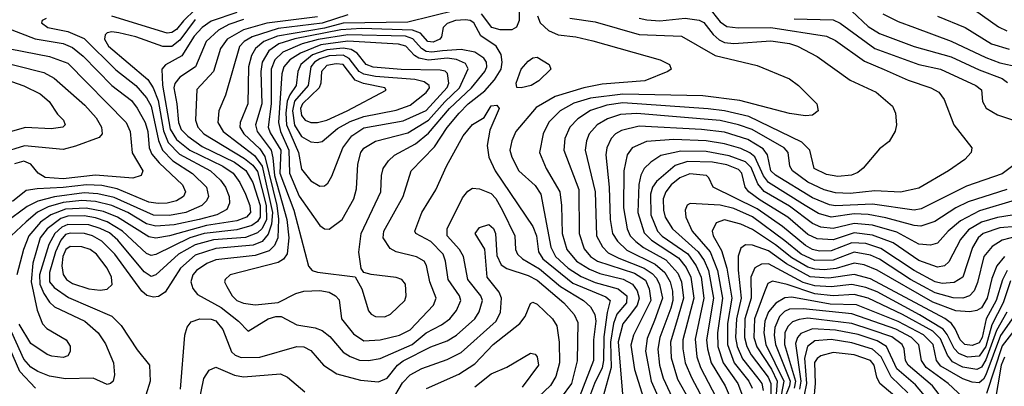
# Model space of a CAD drawing. Extents: x 997026 to 1115308, y 536381 to 619039.
# Tile 173 of 256: x 1023917 to 1028174, y 565023 to 566609. Entities that reach past the tile are written whole.
import ezdxf

# ---------------------------------------------------------------- set-up
doc = ezdxf.new("R2010")
doc.units = 0

msp = doc.modelspace()

# ---------------------------------------------------------------- linework, layer by layer
at = {"layer": '0CON20XD'}
for points in [[(1026076.6, 566686.6), (1026076.2, 566605), (1026065, 566577.5), (1026045, 566565.3), (1025994.8, 566565.2), (1025957.6, 566575), (1025914.1, 566634.1)], [(1026895, 566662.8), (1026945, 566599.6), (1026975, 566579.3), (1027023.6, 566573.6), (1027165, 566574.9), (1027405, 566537.7), (1027445, 566518.8), (1027569.3, 566429.3), (1027655, 566393.3), (1027757.9, 566347.9), (1027857.1, 566315), (1027890.5, 566295), (1027914.3, 566264.3), (1027955.5, 566155), (1028034.2, 566055), (1028031.4, 566035), (1028004.2, 566005), (1027933.1, 565955), (1027805, 565881.1), (1027725, 565863.4), (1027615, 565869.6), (1027507.8, 565857.8), (1027445, 565859.7), (1027395, 565873.3), (1027325, 565906.4), (1027258.6, 565955), (1027246.2, 565975), (1027240.2, 566035), (1027222.1, 566055), (1027083.6, 566133.6), (1027025, 566154.9), (1026945, 566172.6), (1026585, 566203.1), (1026515, 566199.3), (1026459, 566181), (1026413.6, 566155), (1026379.8, 566115), (1026368.1, 566085), (1026362.5, 566045), (1026405.5, 565865), (1026411.5, 565675), (1026436.5, 565626.5), (1026461.4, 565601.4), (1026507.2, 565577.2), (1026617.1, 565535), (1026651.9, 565511.9), (1026670.9, 565490.9), (1026683.9, 565463.9), (1026695.8, 565405), (1026661.4, 565308.6), (1026629.4, 565230.6), (1026623, 565175), (1026647.6, 565045), (1026687.1, 564955)], [(1024030.8, 566615), (1024014, 566605), (1024010.4, 566595), (1024038.9, 566575), (1024125, 566558.3), (1024195, 566528.3), (1024332.2, 566392.2), (1024419, 566325), (1024465, 566270.9), (1024485, 566235.3), (1024517.2, 566087.2), (1024534.4, 566044.4), (1024578.6, 565998.6), (1024664.1, 565944.1), (1024724.8, 565885), (1024732.4, 565845), (1024724.2, 565825), (1024704.1, 565805), (1024635.6, 565775), (1024565, 565762.3), (1024495, 565763), (1024325, 565840.1), (1024255, 565855.6), (1024195, 565860.3), (1024066.6, 565843.4), (1023995, 565824.9), (1023948.7, 565801.3), (1023855, 565732)], [(1025205, 566621.1), (1024985.8, 566594.2), (1024884.4, 566565.6), (1024813.5, 566525), (1024784.4, 566485), (1024755, 566384.6), (1024683, 566307), (1024677, 566175), (1024686.5, 566145), (1024713.4, 566115), (1024888.7, 566008.7), (1024925, 565980.1), (1024945, 565951.9), (1024982.8, 565805), (1024983.3, 565745), (1024965, 565706.3), (1024945, 565687.1), (1024892.5, 565667.5), (1024755, 565656.8), (1024675, 565634.9), (1024603.3, 565595), (1024505, 565505.7), (1024485, 565498.4), (1024455, 565519.3), (1024341.1, 565655), (1024305, 565686.8), (1024265, 565706.7), (1024215, 565721.5), (1024125, 565723.2), (1024098.9, 565711.1), (1024068.3, 565685), (1024043.1, 565636.9), (1024001.7, 565505), (1024004.4, 565465), (1024020.7, 565425), (1024045, 565388.1), (1024067.8, 565367.8), (1024197.9, 565305), (1024256.6, 565255), (1024287.2, 565207.2), (1024322.7, 565125), (1024326.3, 565073.7), (1024320.8, 565045), (1024310, 565035), (1024295, 565031.9), (1024235, 565059.3), (1024115, 565056), (1024045, 565067.2), (1023995, 565086.8), (1023965, 565105.9), (1023935, 565141.5), (1023868.1, 565288.1)], [(1024855, 566640.7), (1024745, 566603.4), (1024705, 566575.5), (1024671.6, 566538.4), (1024617.3, 566452.7), (1024546.6, 566413.4), (1024531.2, 566395), (1024533.9, 566326.1), (1024567.5, 566135), (1024595, 566090.3), (1024651.7, 566045), (1024794.8, 565975), (1024839.3, 565945), (1024868.4, 565905), (1024892.9, 565855), (1024912.4, 565805), (1024914.8, 565775), (1024897.4, 565755), (1024855, 565739.5), (1024725, 565719.3), (1024563.9, 565673.9), (1024505, 565664.2), (1024475, 565670.5), (1024340.2, 565755), (1024279.5, 565779.5), (1024203.8, 565793.8), (1024115, 565789.7), (1024051, 565765), (1024006.9, 565733.1), (1023956, 565675), (1023933.5, 565615), (1023905, 565505.8)], [(1025335, 566629.8), (1025225, 566594), (1025035, 566571.3), (1024921.4, 566535), (1024887.4, 566515), (1024867.3, 566492.7), (1024807.3, 566282.7), (1024777.3, 566215), (1024773.2, 566165), (1024796.1, 566125), (1024931.3, 566021.3), (1024965, 565975.5), (1025009.6, 565775), (1025005.7, 565724.3), (1024991.2, 565681.2), (1024965, 565650.3), (1024926.3, 565633.7), (1024765, 565619.5), (1024675, 565590.8), (1024612.7, 565535), (1024545, 565430), (1024517.4, 565412.6), (1024495, 565409), (1024466.7, 565416.7), (1024444.2, 565435), (1024328.4, 565595), (1024271.5, 565651.5), (1024230.9, 565675), (1024196.9, 565685), (1024135, 565686.5), (1024115, 565679.8), (1024094.1, 565655.9), (1024071.8, 565605), (1024044.9, 565515), (1024045.5, 565475), (1024065, 565451.3), (1024127, 565407), (1024315, 565326.7), (1024355.8, 565285.8), (1024425, 565181.2), (1024477.3, 565115), (1024481.5, 565045), (1024462.5, 564985)], [(1024675, 566653.2), (1024625.2, 566604.8), (1024595, 566566.6), (1024575, 566554), (1024555, 566550.6), (1024315.4, 566625)], [(1025805, 566650.8), (1025595, 566598.7), (1025315, 566594.2), (1025235, 566572.4), (1025031.4, 566538.6), (1024973, 566515), (1024936.2, 566485), (1024919.5, 566455), (1024906.7, 566405), (1024903.8, 566245), (1024869.6, 566165), (1024869.3, 566145), (1024885.2, 566115), (1024955, 566049.9), (1024977.3, 566017.3), (1025028.3, 565805), (1025036.5, 565746.5), (1025032.8, 565665), (1025018.2, 565631.8), (1024995, 565609.5), (1024935, 565589.9), (1024765, 565570.5), (1024725.9, 565554.1), (1024681.6, 565525), (1024665.2, 565505), (1024656.5, 565475), (1024665.9, 565445.9), (1024685, 565421.2), (1024788.2, 565365), (1024862.7, 565305), (1024905, 565262.5), (1024990.6, 565315), (1025024, 565325), (1025047.5, 565325), (1025115, 565290), (1025195, 565276.7), (1025225, 565265.3), (1025258.3, 565238.3), (1025315, 565171.8), (1025345, 565152.1), (1025386.6, 565136.6), (1025425, 565134.4), (1025475, 565144.4), (1025613.8, 565205), (1025675, 565254.1), (1025741.2, 565288.8), (1025777.2, 565315), (1025805, 565350.9), (1025824.3, 565395), (1025818.3, 565415), (1025769.4, 565485), (1025757.6, 565565), (1025747.2, 565595), (1025695, 565650.2), (1025630, 565685), (1025625.7, 565695), (1025655.4, 565775), (1025716.6, 565873.4), (1025761.8, 565975), (1025835, 566106.7), (1025875, 566155.5), (1025924.5, 566185.5), (1025955, 566236.2), (1025979.8, 566239.8), (1025989.4, 566225), (1025949.1, 566130.9), (1025937.9, 566065), (1025945.3, 566015), (1025972.6, 565955), (1026135, 565714.6), (1026150.8, 565675), (1026160, 565605), (1026179.2, 565575), (1026309, 565469), (1026451.1, 565411.1), (1026470, 565395), (1026456.7, 565343.3), (1026442, 565238), (1026441.6, 565135), (1026436, 565104), (1026402.3, 565035), (1026359.5, 564920.5)], [(1026155.2, 566625.2), (1026166.9, 566595), (1026203.1, 566563.1), (1026245, 566543.5), (1026321.2, 566535), (1026395, 566518.3), (1026686.7, 566435), (1026726.7, 566415), (1026733.3, 566395), (1026720, 566385), (1026620, 566345), (1026435, 566329.8), (1026356.1, 566313.9), (1026232.8, 566277.2), (1026149.9, 566230.1), (1026062.4, 566125), (1026045, 566085.8), (1026036.3, 566045), (1026044.5, 566014.5), (1026075, 565955.5), (1026145, 565892.2), (1026169.8, 565855), (1026213.5, 565625), (1026233.2, 565585), (1026288.8, 565535), (1026345, 565498.2), (1026405, 565472.4), (1026505, 565445.4), (1026541.8, 565415), (1026540.7, 565385), (1026498.9, 565335), (1026484.2, 565295), (1026471.5, 565215), (1026473.6, 565105), (1026438.9, 564975)], [(1026295, 566615.2), (1026405, 566599.8), (1026595, 566545.2), (1026777.9, 566537.9), (1026924.3, 566454.3), (1027105, 566410.7), (1027245, 566353.3), (1027284.2, 566325), (1027364.2, 566245), (1027368.8, 566215), (1027344.3, 566195.7), (1027315, 566193.3), (1027245, 566203.2), (1027030, 566260), (1026870.2, 566279.8), (1026525, 566287.4), (1026385, 566269.7), (1026312.5, 566247.5), (1026253.4, 566215), (1026205, 566165.4), (1026179.8, 566115), (1026164.7, 566035), (1026193.6, 565965), (1026252, 565865), (1026260, 565805), (1026262.8, 565685), (1026282.3, 565615), (1026324.8, 565565), (1026380.5, 565530.5), (1026425, 565511.7), (1026526.9, 565486.9), (1026566.4, 565465), (1026586.3, 565436.3), (1026595.9, 565405), (1026587, 565375), (1026557.2, 565335), (1026525, 565293.5), (1026504.6, 565215.4), (1026525.8, 564955)], [(1026595, 566616.5), (1026629.2, 566609.2), (1026685, 566604.5), (1026795, 566616.2), (1026855, 566607.6), (1026875, 566596.7), (1026915.4, 566545.4), (1026941.9, 566521.9), (1026965, 566511.2), (1027005, 566506.6), (1027165, 566518.3), (1027245, 566506.4), (1027279.4, 566495), (1027365, 566449.6), (1027507.9, 566347.9), (1027620, 566295), (1027691.4, 566235), (1027704.4, 566204.4), (1027707.5, 566155), (1027702.7, 566127.3), (1027677, 566083), (1027635, 566050.8), (1027563.5, 565966.5), (1027541.5, 565948.5), (1027514, 565936), (1027455, 565931), (1027405, 565939), (1027352.5, 565965), (1027333.7, 566045), (1027299.4, 566079.4), (1027070.1, 566190.1), (1026965, 566215.1), (1026894.2, 566224.2), (1026525, 566249.5), (1026455, 566238.8), (1026385, 566216.2), (1026329.5, 566180.5), (1026295.5, 566144.5), (1026273.8, 566095), (1026269, 566045), (1026334, 565875), (1026335.6, 565685), (1026357.9, 565617.9), (1026385, 565585.2), (1026415.8, 565565), (1026575, 565513.4), (1026622.2, 565482.2), (1026638.5, 565445), (1026645.6, 565395), (1026570.4, 565245), (1026559, 565201), (1026575.9, 565095.9), (1026623.3, 564945)], [(1027265, 566613.4), (1027435, 566608.4), (1027465, 566593.5), (1027615, 566484.5), (1027805, 566416), (1027898.9, 566395), (1028051.1, 566325), (1028075.3, 566305.3), (1028079.4, 566255), (1028096.5, 566226.5), (1028145, 566197.2), (1028235, 566167.1)], [(1027515, 566646.7), (1027585, 566579.2), (1027635, 566549), (1027785, 566493.7), (1027945, 566449.2), (1028065, 566392.8), (1028165, 566355.5), (1028187.9, 566337.9)], [(1027648.5, 566635), (1027715, 566600.8), (1027785.5, 566575), (1027945, 566517), (1028095, 566445.2), (1028155, 566423.2), (1028234.2, 566405)], [(1027885, 566624.7), (1028005.2, 566575.2), (1028118.8, 566505), (1028195, 566482.2)], [(1028045, 566652.1), (1028149, 566579), (1028185, 566561)], [(1023856.9, 566575), (1023983.8, 566526.2), (1024105, 566505.5), (1024145, 566488.9), (1024191.4, 566451.4), (1024314.9, 566324.9), (1024399.5, 566259.5), (1024425, 566227.1), (1024459.7, 566165), (1024470.4, 566125), (1024476.7, 566055), (1024487.6, 566027.6), (1024519.4, 565989.4), (1024620.8, 565895), (1024634.1, 565865), (1024624.6, 565845), (1024595, 565826.4), (1024555, 565816.1), (1024515, 565814.6), (1024475, 565820.5), (1024338.1, 565878.1), (1024271.6, 565891.6), (1024205, 565895.6), (1024105, 565883.3), (1023991.9, 565878.1), (1023945, 565870.8), (1023885, 565822.3)], [(1024675, 566609.6), (1024609.4, 566520.6), (1024575, 566493.9), (1024535, 566492.8), (1024418.9, 566535), (1024345, 566552.3), (1024315, 566556.9), (1024295, 566552.7), (1024286.4, 566543.6), (1024283.8, 566525), (1024300.7, 566495), (1024470.8, 566350.8), (1024493.9, 566313.9), (1024515, 566259.2), (1024538.1, 566128.1), (1024558.4, 566078.4), (1024607.6, 566027.6), (1024741.4, 565955), (1024785.6, 565915), (1024807.2, 565885), (1024823, 565845), (1024824.2, 565815), (1024811.9, 565788.1), (1024769.6, 565765), (1024693.1, 565745), (1024585, 565721.6), (1024505, 565716), (1024465, 565726.5), (1024384.6, 565774.6), (1024315.8, 565805.8), (1024245, 565822.2), (1024185, 565826.7), (1024105, 565818.3), (1024040.3, 565799.7), (1023993.4, 565776.6), (1023945, 565735.5), (1023880, 565675)], [(1024885, 566610.1), (1024821.6, 566588.4), (1024776.3, 566563.7), (1024722.9, 566515), (1024677.3, 566405), (1024609.5, 566360.5), (1024586.8, 566333.2), (1024583, 566315), (1024596.4, 566245), (1024602.7, 566165), (1024615, 566134.3), (1024643.7, 566105), (1024705, 566061.2), (1024845, 565992.6), (1024895, 565956.4), (1024925, 565905.3), (1024957, 565805), (1024957.1, 565755), (1024944.3, 565735.7), (1024920.5, 565719.5), (1024855, 565700), (1024714.2, 565684.2), (1024652.4, 565665), (1024505, 565593.3), (1024485, 565589.1), (1024465, 565598.1), (1024361.8, 565695), (1024295, 565735.3), (1024245, 565752.1), (1024195, 565760.4), (1024125, 565759.3), (1024095, 565748.8), (1024035.4, 565705), (1024005.9, 565665), (1023973.8, 565556.2), (1023966.6, 565475), (1023992.2, 565352.2), (1024015, 565294.2), (1024033.4, 565273.4), (1024116.9, 565225), (1024135, 565196.7), (1024135.5, 565174.5), (1024124.3, 565155.7), (1024105, 565148.6), (1024055, 565153.5), (1024035, 565161.5), (1023965, 565207.9), (1023915, 565291.8)], [(1025405, 565220.2), (1025475, 565224), (1025558.9, 565245), (1025605, 565267.3), (1025705.9, 565375), (1025718.1, 565405), (1025690, 565475), (1025676.1, 565546.1), (1025666.2, 565565), (1025633, 565583), (1025545, 565605.3), (1025519, 565619), (1025488.2, 565665), (1025491.1, 565695), (1025575.3, 565845), (1025608.9, 565955), (1025710.9, 566059.1), (1025765, 566142.5), (1025817, 566205), (1025855.9, 566245), (1025927.8, 566302.2), (1025970.5, 566349.5), (1025998.4, 566395), (1026002.5, 566425), (1025998.6, 566458.6), (1025977.6, 566495), (1025910, 566540), (1025880.7, 566595), (1025865, 566605.7), (1025845, 566609), (1025800.8, 566605), (1025765, 566593.2), (1025748.2, 566575), (1025741.2, 566535), (1025732.9, 566525), (1025705, 566512.6), (1025681.9, 566515), (1025650.2, 566550.2), (1025614.6, 566564.6), (1025395, 566571.6), (1025305.7, 566565.7), (1025106.5, 566526.5), (1025037.5, 566505), (1024993.9, 566475), (1024965.6, 566425), (1024959.9, 566385), (1024963.5, 566245), (1024936.1, 566155), (1024943, 566125), (1025004, 566045), (1025011.1, 566011.1), (1025019.2, 565935), (1025072.3, 565745), (1025080.2, 565665), (1025073.1, 565596.9), (1025057.3, 565572.7), (1025035, 565558.5), (1024826.9, 565505), (1024804.5, 565485), (1024802.7, 565475), (1024811.8, 565455), (1024836.1, 565415), (1024856.2, 565395), (1024885, 565382.5), (1024935, 565376.2), (1025035, 565386.2), (1025110.4, 565425), (1025145, 565434.5), (1025215, 565438.5), (1025255, 565430), (1025282.5, 565415), (1025297.5, 565397.5), (1025308.8, 565315), (1025360.5, 565250.5), (1025405, 565220.2)], [(1025495, 565323.6), (1025520, 565335), (1025582.5, 565395), (1025588.1, 565415), (1025584.4, 565465), (1025569.2, 565485), (1025545, 565494.5), (1025436.6, 565506.6), (1025405, 565516.2), (1025392.7, 565532.7), (1025383.5, 565603.5), (1025393.9, 565685), (1025478.4, 565865), (1025481.8, 565935), (1025489.1, 565965), (1025510.9, 565999.1), (1025537.2, 566022.8), (1025627.7, 566072.3), (1025685, 566117.9), (1025775.9, 566225), (1025869.7, 566315), (1025927.3, 566385), (1025936.7, 566405), (1025934.8, 566425), (1025923.2, 566443.2), (1025885, 566468.7), (1025825, 566479.7), (1025745.1, 566474.9), (1025698.5, 566468.5), (1025675, 566471.4), (1025654.2, 566484.2), (1025616.2, 566526.2), (1025585, 566538.6), (1025335, 566543.5), (1025206.7, 566523.3), (1025138.6, 566505), (1025055, 566468.6), (1025019.6, 566435), (1025004.2, 566395), (1025003.7, 566245), (1024990.7, 566145), (1024999.5, 566119.5), (1025045.5, 566045), (1025042, 565945), (1025101.7, 565785), (1025165, 565543.8), (1025180.8, 565525), (1025205, 565516.7), (1025367, 565497), (1025395.6, 565445), (1025425, 565350), (1025436.7, 565335), (1025455, 565325.8), (1025495, 565323.6)], [(1025255, 565702.9), (1025311.1, 565745), (1025361.1, 565835), (1025372.6, 565877.4), (1025378.9, 565985), (1025392.4, 566035), (1025405, 566053.3), (1025455, 566083.9), (1025595, 566120.2), (1025685, 566174.6), (1025755, 566254.6), (1025818.1, 566315), (1025856.4, 566396.4), (1025845, 566419.3), (1025805, 566437.6), (1025765, 566442.2), (1025685, 566434.7), (1025642.5, 566442.5), (1025623.6, 566453.6), (1025585.9, 566495), (1025555, 566503.2), (1025336.2, 566516.2), (1025219.2, 566500.8), (1025130.7, 566465), (1025085.2, 566435), (1025058.6, 566405), (1025050.3, 566375), (1025035.6, 566165), (1025043.9, 566125), (1025080.9, 566045), (1025083.3, 565945), (1025125, 565846), (1025215, 565718.9), (1025235, 565704.3), (1025255, 565702.9)], [(1025215, 565888.5), (1025235, 565890), (1025248.5, 565901.5), (1025266.9, 565933.1), (1025313.8, 566055), (1025352.5, 566107.5), (1025405, 566141.4), (1025575, 566171.6), (1025675, 566216.8), (1025765, 566315.3), (1025772.8, 566335), (1025766.4, 566376.4), (1025756.7, 566386.7), (1025735, 566391.5), (1025566.6, 566393.4), (1025445, 566403.4), (1025414.3, 566415), (1025375.6, 566465), (1025350, 566480), (1025315, 566486.6), (1025245, 566479.5), (1025182.2, 566457.9), (1025132.3, 566415), (1025119, 566385), (1025112.1, 566325), (1025085.1, 566284.9), (1025073.7, 566256.3), (1025068.1, 566205), (1025071, 566155), (1025121.8, 566035), (1025135, 565962.2), (1025175, 565912.3), (1025215, 565888.5)], [(1023775, 566442.6), (1024020.9, 566380.9), (1024065.8, 566355.8), (1024198.9, 566238.9), (1024247.7, 566185), (1024270.5, 566145), (1024273.1, 566115), (1024260.9, 566099.1), (1024158.2, 566061.8), (1024105, 566047.5), (1023936.9, 566063.1), (1023835, 566032.2)], [(1023875, 566482.5), (1024045, 566450.5), (1024125, 566420.7), (1024376.9, 566165), (1024394.8, 566125), (1024402.7, 566032.7), (1024448.8, 565955), (1024441.4, 565935), (1024406.6, 565923.4), (1024245, 565936.4), (1024105, 565921.2), (1024026.5, 565926.5), (1023996.4, 565945), (1023964.6, 565984.6), (1023935, 565996.7), (1023893.7, 565986.3)], [(1025202.6, 566077.4), (1025225, 566082.4), (1025290.9, 566139.1), (1025345, 566169.3), (1025405, 566190.8), (1025545, 566217.9), (1025605, 566240), (1025675, 566293.8), (1025688.4, 566315), (1025686.8, 566325), (1025665, 566340.2), (1025625, 566350.5), (1025455, 566363.6), (1025405, 566373), (1025385, 566385.6), (1025341.6, 566441.6), (1025315.1, 566455.1), (1025255, 566452.3), (1025215, 566440.3), (1025192, 566425), (1025175.8, 566405), (1025163.7, 566325), (1025105, 566256.3), (1025095.7, 566215), (1025105, 566153.2), (1025135, 566104), (1025175, 566081.1), (1025202.6, 566077.4)], [(1026085, 566314.4), (1026066.2, 566316.2), (1026062.9, 566335), (1026085.8, 566395), (1026115, 566430), (1026135, 566444), (1026155, 566447.1), (1026206.7, 566415), (1026213.3, 566395), (1026161.2, 566345), (1026128.8, 566325), (1026085, 566314.4)], [(1023695, 566407.2), (1023935, 566323), (1024005, 566288.2), (1024044.6, 566255), (1024080.2, 566200.2), (1024105.8, 566175), (1024113.8, 566155), (1024102.5, 566145), (1024052.2, 566137.8), (1023942.2, 566142.2), (1023835, 566113.1)], [(1025175, 566164.8), (1025205, 566164.8), (1025245, 566175.1), (1025332, 566215), (1025502, 566305), (1025496, 566315), (1025403.5, 566333.5), (1025367.4, 566347.4), (1025315, 566415.4), (1025285, 566418.8), (1025245, 566410.6), (1025221.8, 566385), (1025218.8, 566335), (1025211.8, 566315), (1025138.9, 566245), (1025130.9, 566225), (1025135.4, 566195.4), (1025151.8, 566175), (1025175, 566164.8)], [(1028252.1, 566007.9), (1028165, 565942.5), (1028010.9, 565889.1), (1027815, 565791.5), (1027785, 565786), (1027605, 565811.1), (1027445, 565804.4), (1027418.5, 565808.5), (1027345, 565838.6), (1027185, 565937.3), (1027165.1, 565955.1), (1027150.3, 566025), (1027131.1, 566051.1), (1027065, 566090.7), (1026965, 566122.6), (1026865, 566134.9), (1026595, 566148.8), (1026519.6, 566130.4), (1026493.2, 566115), (1026475, 566095.4), (1026455.2, 566055), (1026450.6, 566025), (1026465.4, 565885), (1026470.7, 565745), (1026480.7, 565685), (1026501.6, 565651.6), (1026542.5, 565612.5), (1026665, 565551.4), (1026706.8, 565515), (1026730.1, 565475), (1026739.4, 565435), (1026741.3, 565395), (1026731.7, 565361.7), (1026684.1, 565235), (1026676, 565184), (1026682.8, 565115), (1026698.6, 565058.6), (1026756.8, 564935)], [(1028185, 565875.2), (1028018.5, 565821.5), (1027964.9, 565795.1), (1027874, 565736), (1027813.5, 565716.5), (1027785, 565718.4), (1027662.6, 565752.6), (1027586.1, 565766.1), (1027525, 565768.8), (1027425, 565754.4), (1027371.5, 565771.5), (1027313.7, 565805), (1027155, 565904.6), (1027133.2, 565933.2), (1027095.4, 566015.4), (1027073.8, 566033.8), (1027035, 566051.5), (1026965, 566071.7), (1026885, 566085.8), (1026745, 566090.3), (1026627.1, 566082.9), (1026565.5, 566054.5), (1026543.7, 566025), (1026528.7, 565955), (1026527, 565795), (1026543.4, 565705), (1026556.7, 565675), (1026580.4, 565650.4), (1026614.2, 565624.2), (1026710, 565570), (1026762.6, 565512.6), (1026778.6, 565475), (1026787.1, 565405), (1026764.4, 565325), (1026731, 565215), (1026733.6, 565146.4), (1026760.6, 565055), (1026812.2, 564965)], [(1028221.7, 565828.3), (1028067.2, 565782.8), (1027985, 565739), (1027931.7, 565695), (1027885, 565642.7), (1027855.8, 565634.2), (1027805, 565638.5), (1027709.6, 565689.6), (1027605, 565720.6), (1027525, 565728.3), (1027435, 565705.4), (1027381.5, 565711.5), (1027345, 565727.6), (1027245, 565802.6), (1027136, 565866), (1027108.6, 565898.6), (1027080.3, 565970.3), (1027055, 565994.6), (1026985, 566020.8), (1026885, 566039.3), (1026775, 566040.5), (1026688.8, 566021.2), (1026646.5, 565993.5), (1026616.9, 565965), (1026602.8, 565937.2), (1026593.4, 565896.5), (1026589.6, 565775), (1026617.4, 565687.4), (1026648.8, 565655), (1026765, 565579), (1026797.9, 565537.9), (1026818.3, 565495), (1026831.6, 565405), (1026784.9, 565225), (1026783.6, 565185), (1026794, 565125), (1026821.2, 565061.2), (1026884.2, 564945)], [(1028245, 565768.9), (1028145, 565753.9), (1028075, 565733.2), (1028020.2, 565699.8), (1027985, 565658.2), (1027935, 565561.3), (1027915, 565544.8), (1027885, 565538.3), (1027805, 565567), (1027693.5, 565643.5), (1027605, 565677.9), (1027525, 565687.8), (1027435, 565657.7), (1027365, 565661.4), (1027325, 565679.9), (1027237.9, 565755), (1027118.1, 565828.1), (1027069.2, 565865), (1027054, 565885), (1027039.2, 565945), (1027025, 565960.7), (1026975, 565981.6), (1026913.1, 565993.1), (1026805, 565996.5), (1026750.9, 565979.1), (1026670.1, 565909.9), (1026653.3, 565885), (1026644.8, 565854.8), (1026646.2, 565765), (1026674.5, 565695), (1026695, 565672.7), (1026806.2, 565596.2), (1026841.3, 565545), (1026863.3, 565495), (1026875.7, 565405), (1026836.9, 565226.9), (1026845, 565150.6), (1026860.6, 565105), (1026944.8, 564945)], [(1028225.1, 565715.1), (1028155, 565708.4), (1028083.2, 565685), (1028060.6, 565665), (1028036.2, 565623.8), (1027995.7, 565495), (1027958.2, 565471.8), (1027905, 565468.8), (1027875, 565475.9), (1027784.8, 565524.8), (1027640.1, 565620.1), (1027575, 565640.8), (1027514.3, 565644.3), (1027425, 565609.2), (1027375, 565608.5), (1027345, 565615.4), (1027315, 565631.9), (1027215.1, 565715.1), (1027105, 565791), (1026915.7, 565885), (1026897.1, 565925), (1026885.9, 565935.9), (1026815, 565942.2), (1026771.2, 565925), (1026734, 565895), (1026710.6, 565865), (1026699.8, 565835), (1026700.7, 565785), (1026708.4, 565755), (1026739.8, 565705), (1026850.5, 565605), (1026877, 565567), (1026895.1, 565525), (1026916.5, 565405), (1026886.7, 565225), (1026890.5, 565185), (1026906.9, 565125), (1026967.6, 565025), (1026997.8, 564955)], [(1024611.5, 565011.5), (1024631.1, 565245), (1024641, 565279), (1024657.7, 565302.3), (1024695, 565315.8), (1024745, 565313.9), (1024765, 565306.1), (1024795, 565269.1), (1024832.4, 565172.4), (1024848.2, 565158.2), (1024875, 565148.1), (1024955, 565149.6), (1025115, 565195.3), (1025145, 565194), (1025175, 565178.2), (1025230.4, 565115), (1025287.5, 565077.5), (1025390.5, 565050.5), (1025467.8, 565042.2), (1025505, 565058.8), (1025551, 565115), (1025575, 565133.3), (1025695, 565194.1), (1025765, 565219.6), (1025805, 565244.3), (1025884.7, 565315), (1025904.1, 565345.9), (1025918.4, 565395), (1025910, 565415), (1025854, 565485), (1025835.7, 565585), (1025818, 565615), (1025764.8, 565675), (1025764.7, 565705), (1025830.8, 565839.2), (1025855, 565867.9), (1025875, 565880.4), (1025905, 565878), (1025955, 565857.9), (1025976, 565836), (1026004.4, 565784.4), (1026057.7, 565675), (1026061.2, 565615), (1026069.2, 565595), (1026091.6, 565575), (1026165, 565531.1), (1026255.5, 565455.5), (1026355.3, 565395), (1026385, 565366.6), (1026403.6, 565333.6), (1026407.6, 565305), (1026398.6, 565225), (1026397.6, 565135), (1026335.6, 564974.4)], [(1028265, 565682), (1028165.1, 565654.9), (1028122, 565628), (1028086, 565585), (1028058.1, 565471.9), (1028043.3, 565436.7), (1028024.5, 565415.5), (1027995.7, 565404.3), (1027953.7, 565406.3), (1027875, 565428.1), (1027768.4, 565485), (1027635, 565572.8), (1027595, 565590.4), (1027525, 565603.1), (1027435, 565568.8), (1027355, 565567.5), (1027296.2, 565595), (1027225, 565652.6), (1027085, 565756.4), (1027005, 565793), (1026945, 565807.4), (1026815.4, 565814.6), (1026802.6, 565807.4), (1026793.9, 565785), (1026796.9, 565755), (1026825.2, 565695), (1026902.4, 565605), (1026934.6, 565524.6), (1026956.1, 565405), (1026933.6, 565255), (1026935.3, 565195), (1026958.4, 565125), (1027021.8, 565035), (1027042.6, 564982.6)], [(1025525, 564957.4), (1025572.1, 565037.9), (1025605, 565072.4), (1025655, 565100), (1025765, 565138.8), (1025825, 565169.1), (1025976.8, 565305), (1025996.2, 565343.8), (1026000.6, 565405), (1025990, 565430), (1025938.8, 565495), (1025927.3, 565617.3), (1025885.6, 565685), (1025905, 565710), (1025945, 565723.5), (1025965, 565705.5), (1025973.8, 565685), (1025979.8, 565589.8), (1025998.7, 565548.7), (1026022.8, 565532.8), (1026115, 565503.4), (1026155, 565481.9), (1026270.2, 565385), (1026315, 565334.7), (1026330, 565300), (1026326.8, 565133.2), (1026303.3, 565035), (1026258.7, 564975)], [(1028175.3, 565584.7), (1028142.1, 565545), (1028119.9, 565490.1), (1028100.6, 565405), (1028075, 565363.4), (1028055, 565351.4), (1028025, 565345.2), (1027965, 565349.5), (1027865, 565387.8), (1027625, 565525.4), (1027568.7, 565548.7), (1027525, 565556.3), (1027446.9, 565533.1), (1027395, 565527.5), (1027355, 565529.5), (1027325, 565538.6), (1027255, 565579.8), (1027185, 565635.3), (1027085, 565701.5), (1027035, 565724.2), (1026965, 565743.8), (1026928.9, 565731.1), (1026911.4, 565695), (1026915.7, 565675), (1026951.5, 565611.5), (1026974.2, 565534.2), (1026995.9, 565405), (1026977.7, 565295), (1026977.1, 565205), (1027006, 565125), (1027070.3, 565045), (1027084.6, 565015)], [(1028186.3, 565523.7), (1028166.1, 565483.9), (1028138.5, 565395), (1028096.1, 565315), (1028078, 565235), (1028065, 565211), (1028035, 565199.8), (1028003.1, 565205), (1027983, 565225), (1027962.4, 565272.4), (1027945.5, 565295.5), (1027916.7, 565316.7), (1027595, 565488.9), (1027525, 565507.7), (1027415, 565491.6), (1027335, 565497.3), (1027232.9, 565552.9), (1027155, 565609.2), (1027085, 565634.1), (1027055, 565635.3), (1027035, 565621.5), (1027023.8, 565586.2), (1027023.5, 565526.5), (1027035.9, 565405), (1027016, 565315), (1027012.3, 565235), (1027019.8, 565195), (1027042.6, 565142.6), (1027109.1, 565059.1), (1027125.3, 565035), (1027131.8, 565005)], [(1024265, 565439.7), (1024295, 565443.6), (1024315.9, 565464.1), (1024313.6, 565495), (1024294.2, 565535), (1024248.4, 565595), (1024221.8, 565615), (1024185, 565626.9), (1024135, 565627.8), (1024116.3, 565615), (1024103.3, 565585), (1024099.3, 565545), (1024105, 565506.7), (1024118.6, 565485), (1024145, 565468.8), (1024215, 565445.7), (1024265, 565439.7)], [(1028200.8, 565479.2), (1028170.1, 565385), (1028120.8, 565289.2), (1028094.8, 565195), (1028065, 565153.6), (1028015, 565149.6), (1027977.1, 565165), (1027956.9, 565186.9), (1027927.6, 565247.6), (1027910.1, 565270.1), (1027807, 565333), (1027625, 565431.8), (1027575, 565451.2), (1027515, 565463.2), (1027425, 565453.7), (1027355, 565457.5), (1027305, 565472.7), (1027155, 565552.7), (1027125, 565551.5), (1027095, 565536), (1027078.8, 565495), (1027079.3, 565405), (1027052.8, 565315), (1027050.2, 565235), (1027060.4, 565195), (1027079, 565159), (1027152.6, 565062.6), (1027165.4, 565035), (1027163, 564915)], [(1028185.4, 565344.6), (1028140.1, 565265), (1028095, 565138.3), (1028075, 565105.7), (1028055, 565096.8), (1027995, 565105.6), (1027949.7, 565129.7), (1027928, 565158), (1027899.1, 565229.1), (1027865, 565261.7), (1027733.5, 565333.5), (1027585, 565404.2), (1027525, 565420.4), (1027435, 565414.9), (1027355, 565423.1), (1027235, 565463.8), (1027172.3, 565477.7), (1027151.2, 565468.8), (1027137.8, 565432.2), (1027094.7, 565315), (1027091.4, 565235), (1027104.3, 565194.3), (1027167.1, 565097.1), (1027192.6, 565045), (1027181.8, 564915)], [(1025676.3, 565013.7), (1025815, 565075.7), (1025885, 565120.5), (1025964.7, 565205), (1026079.6, 565295), (1026102.9, 565325), (1026125, 565382), (1026135, 565386.7), (1026155, 565379.4), (1026220.9, 565315), (1026239.1, 565285), (1026249.4, 565215), (1026250.2, 565125), (1026234.5, 565065.5), (1026212.6, 565027.4), (1026135, 564954.8)], [(1028215.1, 565325), (1028157.5, 565242.5), (1028095, 565072.4), (1028085, 565054.1), (1028065, 565037.9), (1028035, 565040.8), (1027995, 565055.4), (1027899.9, 565109.9), (1027881.1, 565135), (1027867.1, 565205), (1027825.4, 565245.4), (1027715, 565304.2), (1027535, 565375.8), (1027421.3, 565378.7), (1027255, 565409.4), (1027225, 565406.7), (1027186.4, 565383.6), (1027154.9, 565345.1), (1027138.9, 565305), (1027134, 565255), (1027143.4, 565205), (1027221.4, 565045), (1027198.3, 564925)], [(1027995, 564975.8), (1027931, 565035), (1027836.5, 565105), (1027816.8, 565135), (1027805, 565203.3), (1027773.3, 565235), (1027705, 565270.8), (1027515, 565336.8), (1027305, 565358.8), (1027245, 565357.5), (1027223.5, 565346.5), (1027202.7, 565325), (1027182.7, 565277.3), (1027178.6, 565245), (1027184.5, 565205), (1027248, 565045), (1027245.4, 565025), (1027220.6, 564965)], [(1028003.6, 564843.6), (1027863.4, 565025), (1027759.1, 565115), (1027747.3, 565135), (1027740.9, 565185), (1027732.6, 565205), (1027688, 565238), (1027598.2, 565268.2), (1027515, 565295.7), (1027325, 565317.7), (1027286.9, 565313.1), (1027258, 565302), (1027238.4, 565281.6), (1027225.7, 565254.3), (1027224.1, 565205), (1027271.5, 565045), (1027266.3, 565015)], [(1028259.5, 565320.5), (1028165, 565198.6), (1028097.7, 564992.3)], [(1027844.8, 564965), (1027790.1, 565030.1), (1027709.7, 565099.7), (1027665, 565195.5), (1027625, 565220.3), (1027543, 565247), (1027445, 565265.7), (1027345, 565272.4), (1027295, 565252.5), (1027279.8, 565235), (1027270.9, 565209.1), (1027294.3, 565045), (1027289.3, 565010.7)], [(1023984.3, 565015), (1023917.8, 565087.8), (1023855, 565230.7)], [(1027757.1, 564995), (1027684.8, 565064.8), (1027641.2, 565151.2), (1027605, 565183.7), (1027515, 565211.4), (1027425, 565225.6), (1027355, 565220.3), (1027322.9, 565195), (1027311, 565145), (1027318.8, 565035), (1027298.1, 564938.1)], [(1025885, 565021.2), (1025955, 565078.1), (1026023.4, 565106.6), (1026125, 565167.1), (1026145, 565162.9), (1026155, 565150.8), (1026159.6, 565115), (1026089.7, 565020.3)], [(1027719.5, 564965), (1027636.3, 565036.3), (1027623, 565063), (1027611.8, 565115), (1027595, 565135.2), (1027525, 565159), (1027435, 565169.7), (1027380.8, 565155), (1027365, 565143.7), (1027354.2, 565125.8), (1027356, 565035), (1027348.7, 564955)], [(1028175, 565149.8), (1028160.9, 565115), (1028132.3, 564945)], [(1024689.5, 564945), (1024712.2, 565057.8), (1024736.3, 565093.7), (1024764.1, 565105.9), (1024845, 565072.3), (1024885, 565064.8), (1025045, 565076.9), (1025075, 565063.6), (1025149.1, 564999.1)]]:
    msp.add_lwpolyline(points, dxfattribs=at)

doc.saveas('drawing.dxf')
